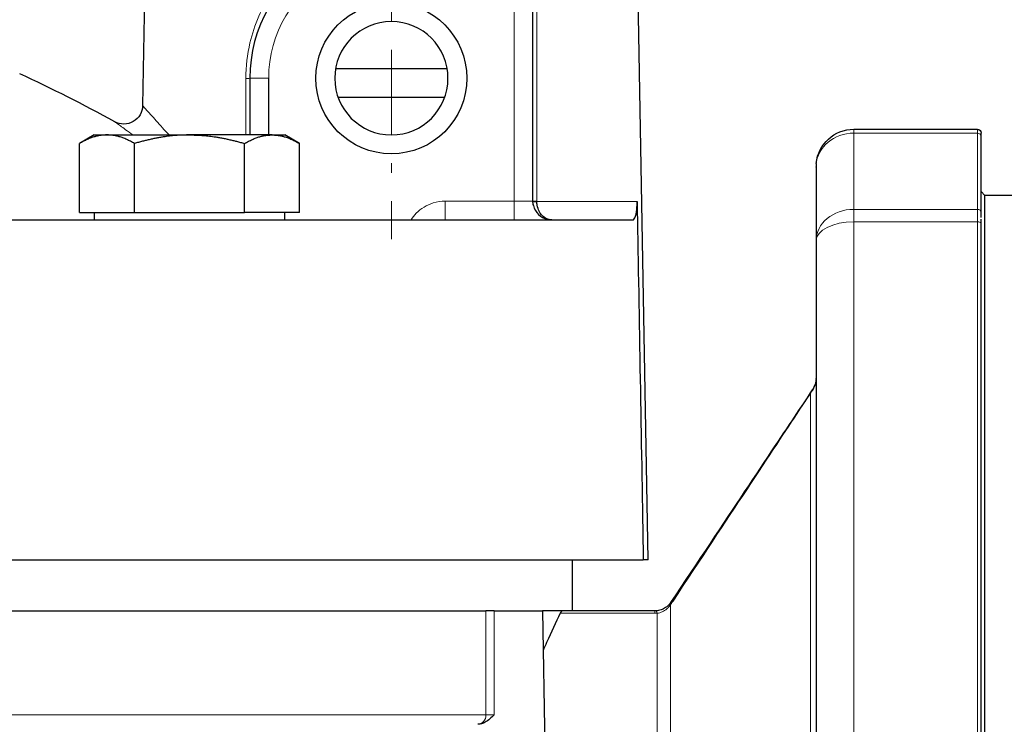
# Model space of a CAD drawing. Header units: millimetres. Extents: x 23 to 583, y -118 to 285.
# Tile 23 of 29: x 470 to 523, y 169 to 206. Entities that reach past the tile are written whole.
import ezdxf

# ---------------------------------------------------------------- set-up
doc = ezdxf.new("R2010")
doc.units = ezdxf.units.MM
doc.linetypes.add('CENTER', pattern=[8, 4.5, -1.5, 0.5, -1.5])
doc.linetypes.add('SOLID', pattern=[0])

# ---------------------------------------------------------------- blocks, each defined once
blk = doc.blocks.new('BlockOfViews_2')
at = {"linetype": 'SOLID', "lineweight": 30}
for p, q in [((477.071, 210.7, -0.31), (476.911, 201.538, -0.31)), ((503.685, 177.482, -0.31), (503.105, 210.7, -0.31)), ((497.588, 196.482, 14.19), (497.588, 208.482, 14.19)), ((493.045, 203.482, 12.69), (487.132, 203.482, 12.69)), ((482.588, 202.982, 14.19), (482.588, 199.982, 14.19)), ((483.588, 199.982, 15.19), (483.588, 202.982, 15.19)), ((487.262, 201.982, 11.19), (492.915, 201.982, 11.19)), ((474.347, 199.982, 33.846), (473.563, 199.531, 33.69)), ((485.226, 199.531, 33.69), (484.442, 199.982, 33.846)), ((514.588, 200.282, 25.497), (521.138, 200.282, 25.497)), ((473.563, 195.882, 33.69), (473.563, 199.531, 33.69)), ((476.479, 195.882, 38.74), (476.479, 199.531, 38.74)), ((482.31, 195.882, 38.74), (482.31, 199.531, 38.74)), ((485.226, 195.882, 33.69), (485.226, 199.531, 33.69)), ((512.597, 198.478, 25.497), (512.592, 198.406, 25.558)), ((521.538, 196.782, -0.31), (521.338, 196.982, -0.31)), ((524.138, 196.782, -0.31), (521.538, 196.782, -0.31)), ((473.563, 195.882, 33.69), (475.021, 195.882, 36.215)), ((474.347, 195.882, 33.846), (474.345, 195.482, 33.774)), ((475.021, 195.882, 36.215), (476.479, 195.882, 38.74)), ((476.479, 195.882, 38.74), (479.394, 195.882, 38.74)), ((479.394, 195.882, 38.74), (482.31, 195.882, 38.74)), ((483.768, 195.882, 36.215), (482.31, 195.882, 38.74)), ((485.226, 195.882, 33.69), (483.768, 195.882, 36.215)), ((484.444, 195.482, 33.774), (484.442, 195.882, 33.846)), ((498.588, 195.482, 11.147), (498.442, 195.499, 11.027)), ((498.588, 195.482, 11.147), (498.561, 195.485, 11.133)), ((498.561, 195.485, 11.133), (498.588, 195.482, 11.147)), ((521.338, 150.583, 59.619), (521.338, 195.282, 33.812)), ((512.588, 194.382, 32.253), (512.588, 149.683, 58.06)), ((512.539, 186.782, 2.334), (512.478, 186.631, 2.638)), ((512.575, 186.932, 2.329), (512.524, 186.717, 3.006)), ((512.588, 187.076, 2.755), (512.568, 186.853, 3.183)), ((512.588, 187.084, 2.419), (512.583, 187.023, 2.373)), ((512.448, 186.576, 2.346), (512.401, 186.5, 2.518)), ((512.478, 186.631, 2.385), (512.448, 186.576, 2.544)), ((499.679, 174.782, -1.328), (499.679, 177.482, -1.328)), ((495.533, 174.782, 32.69), (498.088, 174.782, 32.69)), ((498.088, 174.782, 32.69), (498.594, 145.782, 32.69)), ((504.053, 174.782, 15.182), (499.153, 174.782, 15.182)), ((504.894, 175.241, 15.081), (504.823, 175.143, 15.131))]:
    blk.add_line(p, q, dxfattribs=at)
at = {"color": 196, "linetype": 'SOLID', "lineweight": 9}
for p, q in [((496.588, 208.482, 15.19), (496.588, 196.482, 15.19)), ((514.588, 200.077, 26.379), (521.138, 200.077, 26.379)), ((496.588, 196.482, 15.19), (492.945, 196.482, 15.19)), ((514.588, 196.043, 33.366), (521.138, 196.043, 33.366)), ((514.588, 150.683, 59.792), (514.588, 195.382, 33.985)), ((514.588, 195.382, 33.985), (521.138, 195.382, 33.985)), ((521.138, 195.382, 33.985), (521.138, 150.683, 59.792)), ((495.101, 174.782, 32.938), (495.101, 169.282, 32.938)), ((495.533, 169.282, 32.69), (495.533, 174.782, 32.69)), ((499.028, 174.657, 15.666), (504.053, 174.657, 15.666))]:
    blk.add_line(p, q, dxfattribs=at)
at = {"color": 6, "linetype": 'CENTER', "lineweight": 9}
blk.add_lwpolyline([(490.088, 260.482), (490.088, 194.465)], dxfattribs=at)
at = {"linetype": 'SOLID', "lineweight": 30}
blk.add_circle((490.088, 202.982, 15.19), 4, dxfattribs=at)
at = {"linetype": 'SOLID', "lineweight": 30, "extrusion": (0, 0, -1)}
blk.add_circle((-490.088, 202.982, -14.19), 3, dxfattribs=at)
at = {"linetype": 'SOLID', "lineweight": 30}
for centre, radius, start, end in [((490.088, 202.982, 14.19), 7.5, 61.045, 180), ((438.086, 132.878, -0.31), 77.405, 61.15561, 65.32663), ((498.588, 196.482, 14.19), 1, 180, 180.7119), ((498.588, 196.482, 14.19), 1, 190.5261, 191.9494), ((498.588, 196.482, 14.19), 1, 194.0625, 255.9375), ((498.588, 196.482, 14.19), 1, 258.3766, 258.8903), ((498.588, 196.482, 14.19), 1, 269.6133, 270), ((511.588, 187.085, 2.308), 1, 359.6046, 360)]:
    blk.add_arc(centre, radius, start, end, dxfattribs=at)
at = {"color": 196, "linetype": 'SOLID', "lineweight": 9, "extrusion": (0, 0, -1)}
blk.add_arc((-490.088, 202.982, -15.19), 6.5, 0, 122.2042, dxfattribs=at)
at = {"color": 196, "linetype": 'SOLID', "lineweight": 9, "extrusion": (0, 0.999768, -0.021536)}
blk.add_arc((-482.088, 15.121, 202.704), 0.5, 180, 234.1328, dxfattribs=at)
at = {"color": 196, "linetype": 'SOLID', "lineweight": 9, "extrusion": (0, 1, 0)}
blk.add_arc((-483.588, 14.19, 202.982), 1, 0, 90, dxfattribs=at)
at = {"linetype": 'SOLID', "lineweight": 30, "extrusion": (0, 0, -1)}
for centre, radius, start, end in [((-475.911, 201.555, 0.31), 1, 180.9996, 298.8448), ((-514.588, 198.282, -25.497), 2, 5.625, 90), ((-521.138, 200.082, -25.497), 0.2, 90, 180), ((-514.588, 198.282, -25.497), 2, 0, 0.2131), ((-498.456, 196.469, -14.19), 0.869, 344.6576, 0.855), ((-498.58, 196.417, -14.276), 0.935, 269.6147, 284.5532)]:
    blk.add_arc(centre, radius, start, end, dxfattribs=at)
at = {"linetype": 'SOLID', "lineweight": 30, "extrusion": (0, 1, 0)}
for centre, radius, start, end in [((-479.394, 33.69, 199.982), 5.05, 1.7647, 30), ((-479.394, 33.69, 199.982), 5.05, 30, 90), ((-479.394, 33.69, 199.982), 5.05, 150, 178.2353), ((-438.088, -0.31, 195.482), 65.086, 0, 174.40348), ((-438.088, -0.31, 177.482), 65.4, 0, 177.73426)]:
    blk.add_arc(centre, radius, start, end, dxfattribs=at)
at = {"linetype": 'SOLID', "lineweight": 30, "extrusion": (0, -1, 0)}
for centre, radius, start, end in [((479.394, 33.69, -199.982), 5.05, 30, 90), ((490.088, -0.31, -196.465), 13.266, 304.4328, 305.5331), ((490.088, -0.31, -177.482), 13.597, 0, 10.9619)]:
    blk.add_arc(centre, radius, start, end, dxfattribs=at)
at = {"color": 196, "linetype": 'SOLID', "lineweight": 9, "extrusion": (0, -0.441145, 0.897436)}
blk.add_arc((514.588, 189.194, -64.589), 2, 90, 176.0399, dxfattribs=at)
at = {"color": 196, "linetype": 'SOLID', "lineweight": 9, "extrusion": (-1, 0, 0)}
for centre, radius, start, end in [((-198.282, 25.497, -514.588), 2, 153.823, 180), ((-145.782, -0.31, -514.588), 60.5, 146.17695, 153.82305), ((-196.482, 16.19, -492.945), 1, 270, 0), ((-196.482, 16.19, -496.588), 1, 270, 0), ((-194.382, 32.253, -514.588), 2, 120, 146.177), ((-145.782, -0.31, -504.881), 33.293, 27.1962, 151.8006)]:
    blk.add_arc(centre, radius, start, end, dxfattribs=at)
at = {"color": 196, "linetype": 'SOLID', "lineweight": 9, "extrusion": (1, 0, 0)}
for centre, radius, start, end in [((198.282, 25.497, 521.138), 2, 0, 26.177), ((145.782, -0.31, 521.138), 60.5, 26.17695, 33.82305), ((194.382, 32.253, 521.138), 2, 33.823, 60), ((145.782, -0.31, 512.295), 40.707, 5.4595, 180), ((173.782, 15.182, 504.053), 1, 0, 28.955), ((145.782, -0.31, 504.174), 33, 28.9415, 152.8038)]:
    blk.add_arc(centre, radius, start, end, dxfattribs=at)
at = {"color": 196, "linetype": 'SOLID', "lineweight": 9, "extrusion": (0, 0.441145, -0.897436)}
blk.add_arc((-521.138, 190.994, 64.589), 0.2, 90, 180, dxfattribs=at)
at = {"linetype": 'SOLID', "lineweight": 30, "extrusion": (-1, 0, 0)}
for centre, radius, start, end in [((-198.282, 25.497, -521.338), 1.8, 153.823, 180), ((-145.782, -0.31, -521.338), 60.3, 146.17695, 153.82305), ((-145.782, -0.31, -521.538), 51, 0, 180), ((-194.382, 32.253, -521.338), 1.8, 133.0885, 146.1769), ((-194.382, 32.253, -521.338), 1.8, 120, 129.0885)]:
    blk.add_arc(centre, radius, start, end, dxfattribs=at)
at = {"linetype": 'SOLID', "lineweight": 30, "extrusion": (0, -0.441145, 0.897436)}
blk.add_arc((514.588, 189.194, -64.589), 2, 176.0399, 180, dxfattribs=at)
at = {"linetype": 'SOLID', "lineweight": 30, "extrusion": (1, 0, 0)}
blk.add_arc((145.782, -0.31, 512.588), 58.5, 26.17695, 33.82305, dxfattribs=at)
at = {"color": 196, "linetype": 'SOLID', "lineweight": 9, "extrusion": (-2.22045e-16, -1, 0)}
blk.add_arc((496.588, 14.19, -196.482), 1, 2.4545, 90, dxfattribs=at)
at = {"linetype": 'SOLID', "lineweight": 30, "extrusion": (-2.22045e-16, -1, 0)}
blk.add_arc((496.588, 14.19, -196.482), 1, 0, 2.4545, dxfattribs=at)
at = {"linetype": 'SOLID', "lineweight": 30, "extrusion": (0, -0.99977, 0.021444)}
blk.add_arc((498.088, 15.103, -196.203), 0.5, 180, 234.4735, dxfattribs=at)
at = {"linetype": 'SOLID', "lineweight": 30, "extrusion": (0.017452, -0.999807, 0.008982)}
blk.add_arc((501.441, 12.578, -187.645), 0.5, 182.5577, 234.4584, dxfattribs=at)
at = {"color": 196, "linetype": 'SOLID', "lineweight": 9, "extrusion": (0, -1, 0)}
blk.add_arc((490.088, -0.31, -196.465), 13.266, 11.0702, 54.4674, dxfattribs=at)
at = {"color": 196, "linetype": 'SOLID', "lineweight": 9, "extrusion": (0, 0.55663, -0.830761)}
for centre, radius, start, end in [((-514.588, 179.438, 81.404), 2, 0, 90), ((-521.138, 181.238, 81.404), 0.2, 90, 180)]:
    blk.add_arc(centre, radius, start, end, dxfattribs=at)
at = {"color": 196, "linetype": 'SOLID', "lineweight": 9, "extrusion": (0, -0.866025, 0.5)}
blk.add_arc((514.588, 125.123, -152.213), 2, 90, 180, dxfattribs=at)
at = {"color": 196, "linetype": 'SOLID', "lineweight": 9, "extrusion": (0, 0.866025, -0.5)}
blk.add_arc((-521.138, 126.923, 152.213), 0.2, 90, 180, dxfattribs=at)
at = {"color": 196, "linetype": 'SOLID', "lineweight": 9, "extrusion": (0, 0.084748, -0.996402)}
blk.add_arc((-511.588, 186.646, 12.663), 1, 180, 221.4234, dxfattribs=at)
at = {"color": 196, "linetype": 'SOLID', "lineweight": 9, "extrusion": (-0.182207, -0.27331, 0.944512)}
blk.add_arc((323.891, 415.781, -140.897), 1, 168.1815, 180, dxfattribs=at)
at = {"linetype": 'SOLID', "lineweight": 30, "extrusion": (0.216062, 0.324094, -0.921021)}
blk.add_arc((-323.891, 405.665, 168.209), 1, 360, 8.2765, dxfattribs=at)
at = {"color": 196, "linetype": 'SOLID', "lineweight": 9, "extrusion": (0.51786, 0.77679, -0.358354)}
blk.add_arc((-323.891, 166.648, 392.185), 1, 0, 20.8152, dxfattribs=at)
at = {"linetype": 'SOLID', "lineweight": 30, "extrusion": (3.55271e-15, 1, 0)}
for centre, radius, start, end in [((-438.088, -0.31, 174.782), 66, 30.24903, 149.75097), ((-495.533, 33.19, 174.782), 0.5, 270, 329.751)]:
    blk.add_arc(centre, radius, start, end, dxfattribs=at)
at = {"linetype": 'SOLID', "lineweight": 30, "extrusion": (-3.55271e-15, -1, 0)}
blk.add_arc((438.088, -0.31, -174.782), 63, 14.23525, 17.75279, dxfattribs=at)
at = {"color": 196, "linetype": 'SOLID', "lineweight": 9, "extrusion": (0.992251, 0.060126, -0.108733)}
blk.add_arc((142.973, 70.948, 509.066), 1, 0, 29.1306, dxfattribs=at)
at = {"color": 196, "linetype": 'SOLID', "lineweight": 9, "extrusion": (0.639133, 0.765429, -0.075011)}
blk.add_arc((-276.241, 49.401, 455.574), 1, 0, 19.5775, dxfattribs=at)
at = {"color": 196, "linetype": 'SOLID', "lineweight": 9, "extrusion": (-3.55271e-15, 1, 2.63774e-45)}
blk.add_arc((-438.088, -0.31, 169.282), 66, 30.24903, 149.75097, dxfattribs=at)
at = {"color": 196, "linetype": 'SOLID', "lineweight": 9, "extrusion": (-0.503759, 1.78973e-15, 0.863844)}
blk.add_arc((-169.282, 443.783, -220.958), 0.5, 0.8552, 90, dxfattribs=at)
at = {"color": 196, "linetype": 'SOLID', "lineweight": 9, "extrusion": (3.55271e-15, 1, 2.63774e-45)}
blk.add_arc((-495.533, 33.19, 169.282), 0.5, 270, 329.751, dxfattribs=at)
at = {"color": 196, "linetype": 'SOLID', "lineweight": 9}
for points, knots in [([(488.089, 210.7, 12.553), (487.541, 210.547, 12.471), (487.011, 210.331, 12.356), (485.405, 209.458, 11.913), (484.465, 208.589, 11.498), (483.228, 206.744, 10.85), (482.825, 205.829, 10.598), (482.455, 204.242, 10.375), (482.381, 203.607, 10.334), (482.381, 202.974, 10.347)], [-10.710554, -10.710554, -10.710554, -10.710554, -8.930349, -8.930349, -4.944054, -4.944054, -1.901559, -1.901559, 0, 0, 0, 0]), ([(497.797, 196.474, 10.485), (497.797, 197.15, 10.471), (497.797, 197.827, 10.457), (497.796, 199.161, 10.428), (497.796, 199.817, 10.414), (497.796, 200.884, 10.392), (497.795, 201.294, 10.383), (497.795, 201.961, 10.369), (497.795, 202.217, 10.363), (497.795, 202.73, 10.353), (497.795, 202.986, 10.347), (497.795, 203.653, 10.333), (497.794, 204.063, 10.324), (497.794, 205.13, 10.301), (497.794, 205.786, 10.288), (497.793, 207.12, 10.259), (497.793, 207.797, 10.245), (497.793, 208.474, 10.23)], [-12.002782, -12.002782, -12.002782, -12.002782, -9.971542, -9.971542, -8.001855, -8.001855, -6.7708, -6.7708, -6.001391, -6.001391, -5.231982, -5.231982, -4.000927, -4.000927, -2.03124, -2.03124, 0, 0, 0, 0]), ([(482.381, 202.974, 10.347), (482.38, 202.231, 10.363), (482.38, 201.489, 10.379), (482.38, 200.492, 10.4), (482.38, 200.237, 10.406), (482.38, 199.982, 10.411)], [-13.159218, -13.159218, -13.159218, -13.159218, -10.932273, -10.932273, -10.167252, -10.167252, -10.167252, -10.167252]), ([(478.291, 199.998, 5.623), (478.177, 200.126, 5.389), (478.066, 200.248, 5.148), (477.723, 200.63, 4.332), (477.515, 200.86, 3.728), (477.187, 201.225, 2.478), (477.067, 201.36, 1.834), (476.958, 201.484, 0.861), (476.933, 201.512, 0.533), (476.914, 201.534, 0.034), (476.911, 201.538, -0.138), (476.911, 201.538, -0.31)], [-46.83043, -46.83043, -46.83043, -46.83043, -46.060339, -46.060339, -44.3001, -44.3001, -42.559773, -42.559773, -41.675924, -41.675924, -41.203923, -41.203923, -41.203923, -41.203923]), ([(475.428, 200.679, -0.31), (475.428, 200.679, -0.127), (475.433, 200.676, 0.056), (475.459, 200.657, 0.585), (475.492, 200.634, 0.933), (475.638, 200.529, 1.964), (475.797, 200.414, 2.643), (476.123, 200.177, 3.637), (476.251, 200.085, 3.971), (476.391, 199.982, 4.295)], [41.203923, 41.203923, 41.203923, 41.203923, 41.675924, 41.675924, 42.559773, 42.559773, 44.3001, 44.3001, 45.216217, 45.216217, 45.216217, 45.216217]), ([(492.945, 196.482, 15.19), (492.727, 196.482, 15.19), (492.506, 196.449, 15.19), (491.961, 196.279, 15.19), (491.651, 196.09, 15.19), (491.305, 195.731, 15.19), (491.212, 195.611, 15.19), (491.135, 195.484, 15.19)], [-5.517877, -5.517877, -5.517877, -5.517877, -4.863595, -4.863595, -3.816745, -3.816745, -3.37155, -3.37155, -3.37155, -3.37155]), ([(505.01, 175.297, 15.371), (506.481, 177.524, 14.316), (507.805, 179.525, 12.994), (510.101, 182.994, 9.841), (511.041, 184.413, 7.98), (511.932, 185.758, 5.201), (512.139, 186.069, 4.388), (512.295, 186.305, 3.563)], [-1.0165708, -1.0165708, -1.0165708, -1.0165708, -0.6949945, -0.6949945, -0.3501911, -0.3501911, -0.2124274, -0.2124274, -0.2124274, -0.2124274]), ([(512.295, 186.305, 3.563), (512.297, 186.308, 3.545), (512.298, 186.312, 3.527), (512.303, 186.321, 3.48), (512.305, 186.326, 3.451), (512.313, 186.341, 3.376), (512.317, 186.35, 3.33), (512.327, 186.369, 3.237), (512.332, 186.378, 3.19), (512.338, 186.388, 3.144)], [-0.4362143, -0.4362143, -0.4362143, -0.4362143, -0.3802894, -0.3802894, -0.2908095, -0.2908095, -0.1476418, -0.1476418, 0, 0, 0, 0]), ([(504.881, 175.124, 15.422), (504.897, 175.143, 15.42), (504.912, 175.162, 15.417), (504.942, 175.201, 15.408), (504.956, 175.22, 15.402), (504.978, 175.251, 15.391), (504.986, 175.263, 15.386), (505, 175.282, 15.378), (505.005, 175.29, 15.374), (505.01, 175.297, 15.371)], [-0.2209187, -0.2209187, -0.2209187, -0.2209187, -0.1461462, -0.1461462, -0.0736396, -0.0736396, -0.0283229, -0.0283229, 0, 0, 0, 0]), ([(504.174, 174.661, 15.659), (504.265, 174.672, 15.639), (504.355, 174.698, 15.618), (504.526, 174.776, 15.574), (504.606, 174.828, 15.552), (504.726, 174.932, 15.507), (504.77, 174.977, 15.489), (504.835, 175.057, 15.453), (504.858, 175.09, 15.439), (504.881, 175.124, 15.422)], [-1.625817, -1.625817, -1.625817, -1.625817, -1.075541, -1.075541, -0.541939, -0.541939, -0.208438, -0.208438, 0, 0, 0, 0]), ([(504.053, 174.657, 15.666), (504.066, 174.657, 15.666), (504.08, 174.657, 15.666), (504.107, 174.658, 15.665), (504.12, 174.658, 15.664), (504.142, 174.659, 15.663), (504.15, 174.66, 15.662), (504.163, 174.66, 15.661), (504.168, 174.661, 15.66), (504.174, 174.661, 15.659)], [0, 0, 0, 0, 0.0410237, 0.0410237, 0.0808044, 0.0808044, 0.1056672, 0.1056672, 0.1212065, 0.1212065, 0.1212065, 0.1212065])]:
    blk.add_open_spline(points, degree=3, knots=knots, dxfattribs=at)
at = {"linetype": 'SOLID', "lineweight": 30}
for points, weights in [([(475.021, 199.982, 36.215), (474.344, 199.982, 35.043), (473.563, 199.531, 33.69)], [1, 1.0732791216, 1.06922335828]), ([(476.479, 199.531, 38.74), (475.698, 199.982, 37.387), (475.021, 199.982, 36.215)], [1.06922335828, 1.0732791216, 1]), ([(479.394, 199.982, 38.74), (478.041, 199.982, 38.74), (476.479, 199.531, 38.74)], [1, 1.0732791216, 1.06922335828]), ([(479.394, 199.982, 38.74), (480.748, 199.982, 38.74), (482.31, 199.531, 38.74)], [1, 1.0732791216, 1.06922335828]), ([(482.31, 199.531, 38.74), (483.091, 199.982, 37.387), (483.768, 199.982, 36.215)], [1.06922335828, 1.0732791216, 1]), ([(483.768, 199.982, 36.215), (484.444, 199.982, 35.043), (485.226, 199.531, 33.69)], [1, 1.0732791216, 1.06922335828])]:
    blk.add_rational_spline(points, weights, degree=2, dxfattribs=at)
for points in [[(478.305, 199.982, 5.65), (478.301, 199.988, 5.641), (478.296, 199.993, 5.632), (478.291, 199.998, 5.623)], [(503.106, 196.465, 2.237), (503.112, 196.137, 2.238), (503.118, 195.81, 2.239), (503.124, 195.482, 2.239)], [(503.124, 195.482, 2.239), (503.223, 189.78, 2.251), (503.337, 183.184, 2.264), (503.437, 177.482, 2.276)], [(504.834, 175.159, 15.083), (504.83, 175.153, 15.086), (504.825, 175.147, 15.087), (504.82, 175.141, 15.088)], [(504.885, 175.228, 15.039), (504.883, 175.225, 15.041), (504.882, 175.223, 15.043), (504.88, 175.221, 15.045)]]:
    blk.add_open_spline(points, degree=3, dxfattribs=at)
for points, knots in [([(497.797, 196.465, 10.486), (497.797, 196.466, 10.485), (497.797, 196.467, 10.485), (497.797, 196.469, 10.485), (497.797, 196.47, 10.485), (497.797, 196.471, 10.485), (497.797, 196.472, 10.485), (497.797, 196.473, 10.485), (497.797, 196.473, 10.485), (497.797, 196.474, 10.485)], [-0.008727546, -0.008727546, -0.008727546, -0.008727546, -0.005773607, -0.005773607, -0.002909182, -0.002909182, -0.001118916, -0.001118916, 0, 0, 0, 0]), ([(498.442, 195.499, 11.027), (498.36, 195.518, 10.959), (498.28, 195.554, 10.893), (498.092, 195.684, 10.736), (497.991, 195.802, 10.65), (497.872, 196.043, 10.549), (497.838, 196.146, 10.52), (497.805, 196.324, 10.492), (497.798, 196.395, 10.486), (497.797, 196.465, 10.486)], [0.0915555, 0.0915555, 0.0915555, 0.0915555, 0.2669823, 0.2669823, 0.5365764, 0.5365764, 0.7050726, 0.7050726, 0.8103828, 0.8103828, 0.8103828, 0.8103828]), ([(502.863, 195.482, 6.037), (502.926, 195.482, 5.396), (502.981, 195.562, 4.716), (503.062, 195.81, 3.462), (503.089, 195.989, 2.839), (503.104, 196.23, 2.407), (503.106, 196.278, 2.343), (503.107, 196.346, 2.281), (503.107, 196.373, 2.262), (503.107, 196.423, 2.242), (503.107, 196.443, 2.237), (503.106, 196.465, 2.237)], [7.831605, 7.831605, 7.831605, 7.831605, 9.407253, 9.407253, 10.997835, 10.997835, 11.443039, 11.443039, 11.670301, 11.670301, 11.814338, 11.814338, 11.814338, 11.814338]), ([(512.255, 186.284, 3.088), (512.245, 186.268, 3.133), (512.235, 186.253, 3.179), (512.215, 186.223, 3.269), (512.206, 186.21, 3.314), (512.191, 186.188, 3.387), (512.186, 186.179, 3.415), (512.177, 186.166, 3.461), (512.173, 186.161, 3.478), (512.17, 186.155, 3.496)], [0, 0, 0, 0, 0.1476418, 0.1476418, 0.2908095, 0.2908095, 0.3802894, 0.3802894, 0.4362143, 0.4362143, 0.4362143, 0.4362143]), ([(512.412, 186.518, 2.35), (512.406, 186.51, 2.38), (512.4, 186.501, 2.411), (512.386, 186.479, 2.484), (512.377, 186.467, 2.527), (512.363, 186.445, 2.597), (512.358, 186.437, 2.624), (512.349, 186.424, 2.667), (512.345, 186.418, 2.684), (512.338, 186.408, 2.717), (512.335, 186.402, 2.734), (512.325, 186.389, 2.777), (512.32, 186.38, 2.804), (512.304, 186.357, 2.873), (512.295, 186.343, 2.915), (512.276, 186.314, 3.001), (512.266, 186.299, 3.044), (512.255, 186.284, 3.088)], [0.0359321, 0.0359321, 0.0359321, 0.0359321, 0.1325174, 0.1325174, 0.2694864, 0.2694864, 0.355092, 0.355092, 0.4085954, 0.4085954, 0.4620989, 0.4620989, 0.5477045, 0.5477045, 0.6846735, 0.6846735, 0.8259227, 0.8259227, 0.8259227, 0.8259227]), ([(512.255, 186.284, -3.707), (512.266, 186.299, -3.664), (512.276, 186.314, -3.621), (512.295, 186.343, -3.535), (512.304, 186.357, -3.492), (512.32, 186.38, -3.423), (512.325, 186.389, -3.397), (512.335, 186.402, -3.353), (512.338, 186.408, -3.337), (512.345, 186.418, -3.303), (512.349, 186.424, -3.287), (512.358, 186.437, -3.243), (512.363, 186.445, -3.217), (512.377, 186.467, -3.147), (512.386, 186.479, -3.104), (512.4, 186.501, -3.03), (512.406, 186.51, -3), (512.412, 186.518, -2.97)], [0, 0, 0, 0, 0.1412492, 0.1412492, 0.2782181, 0.2782181, 0.3638237, 0.3638237, 0.4173272, 0.4173272, 0.4708307, 0.4708307, 0.5564363, 0.5564363, 0.6934052, 0.6934052, 0.7899906, 0.7899906, 0.7899906, 0.7899906]), ([(512.338, 186.388, 3.144), (512.343, 186.398, 3.097), (512.348, 186.408, 3.05), (512.357, 186.426, 2.957), (512.362, 186.434, 2.911), (512.37, 186.448, 2.837), (512.373, 186.453, 2.808), (512.377, 186.461, 2.761), (512.379, 186.464, 2.744), (512.382, 186.47, 2.708), (512.384, 186.473, 2.69), (512.389, 186.481, 2.643), (512.391, 186.485, 2.615), (512.396, 186.493, 2.564), (512.398, 186.497, 2.541), (512.401, 186.5, 2.518)], [-0.8259227, -0.8259227, -0.8259227, -0.8259227, -0.6846735, -0.6846735, -0.5477045, -0.5477045, -0.4620989, -0.4620989, -0.4085954, -0.4085954, -0.355092, -0.355092, -0.2694864, -0.2694864, -0.2015731, -0.2015731, -0.2015731, -0.2015731]), ([(512.17, 186.155, 3.496), (512.014, 185.921, 4.306), (511.807, 185.612, 5.104), (510.916, 184.275, 7.832), (509.976, 182.865, 9.656), (507.68, 179.42, 12.736), (506.356, 177.435, 14.021), (504.885, 175.228, 15.039)], [0.2124274, 0.2124274, 0.2124274, 0.2124274, 0.3501911, 0.3501911, 0.6949945, 0.6949945, 1.0165708, 1.0165708, 1.0165708, 1.0165708]), ([(499.153, 174.782, 15.182), (499.121, 174.782, 15.308), (499.087, 174.757, 15.443), (499.046, 174.691, 15.601), (499.037, 174.675, 15.634), (499.028, 174.657, 15.666)], [-1.5321429, -1.5321429, -1.5321429, -1.5321429, -1.1422329, -1.1422329, -1.0351027, -1.0351027, -1.0351027, -1.0351027]), ([(504.113, 174.784, 15.175), (504.11, 174.784, 15.176), (504.108, 174.784, 15.177), (504.101, 174.783, 15.178), (504.097, 174.783, 15.179), (504.086, 174.783, 15.18), (504.08, 174.783, 15.181), (504.066, 174.782, 15.182), (504.059, 174.782, 15.182), (504.053, 174.782, 15.182)], [-0.1212021, -0.1212021, -0.1212021, -0.1212021, -0.1056672, -0.1056672, -0.0808044, -0.0808044, -0.0410237, -0.0410237, 0, 0, 0, 0]), ([(504.82, 175.141, 15.088), (504.798, 175.115, 15.094), (504.774, 175.089, 15.097), (504.709, 175.026, 15.106), (504.665, 174.99, 15.109), (504.546, 174.908, 15.118), (504.466, 174.867, 15.123), (504.295, 174.808, 15.142), (504.204, 174.79, 15.156), (504.113, 174.784, 15.175)], [0.000003, 0.000003, 0.000003, 0.000003, 0.208438, 0.208438, 0.541939, 0.541939, 1.075541, 1.075541, 1.625817, 1.625817, 1.625817, 1.625817]), ([(499.028, 174.657, 15.666), (498.802, 174.179, 16.53), (498.562, 173.665, 17.368), (498.252, 172.98, 18.381), (498.188, 172.839, 18.584), (498.124, 172.696, 18.785)], [67.018592, 67.018592, 67.018592, 67.018592, 69.894397, 69.894397, 70.626475, 70.626475, 70.626475, 70.626475]), ([(495.533, 169.282, 32.69), (495.533, 169.282, 32.69), (495.532, 169.281, 32.69), (495.463, 169.212, 32.69), (495.387, 169.136, 32.69), (495.225, 168.996, 32.69), (495.139, 168.934, 32.69), (494.997, 168.857, 32.69), (494.933, 168.83, 32.69), (494.803, 168.793, 32.69), (494.737, 168.783, 32.69), (494.676, 168.782, 32.69)], [0, 0, 0, 0, 0.001875, 0.001875, 0.2948336, 0.2948336, 0.5877921, 0.5877921, 0.7789502, 0.7789502, 0.9615107, 0.9615107, 0.9615107, 0.9615107])]:
    blk.add_open_spline(points, degree=3, knots=knots, dxfattribs=at)

msp = doc.modelspace()

# ---------------------------------------------------------------- block references
msp.add_blockref('BlockOfViews_2', (0, 0))

doc.saveas('drawing.dxf')
